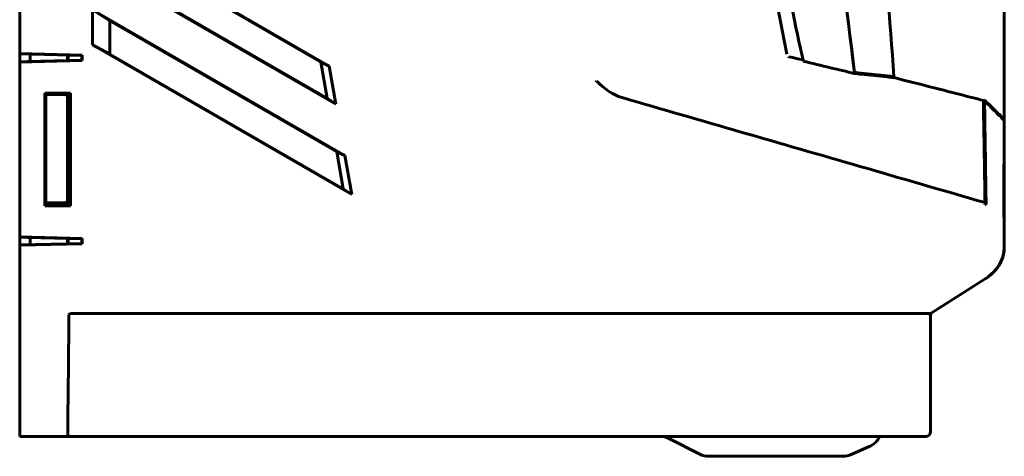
# Model space of a CAD drawing. Header units: millimetres. Extents: x 0 to 841, y 0 to 594.
# Tile 22 of 30: x 327 to 527, y 139 to 227. Entities that reach past the tile are written whole.
import ezdxf

# ---------------------------------------------------------------- set-up
doc = ezdxf.new("R2010")
doc.units = ezdxf.units.MM
doc.linetypes.add('K5LT_BASIC', pattern=[0])
doc.layers.add('Системный слой', color=7, linetype='Continuous')

# ---------------------------------------------------------------- blocks, each defined once
blk = doc.blocks.new('U0')
at = {"layer": 'Системный слой', "color": 150, "linetype": 'K5LT_BASIC', "lineweight": 60, "true_color": 0x0080ff}
for p, q in [((326.96, 272.45), (326.96, 274.03)), ((326.96, 218.64), (326.96, 220.24))]:
    blk.add_line(p, q, dxfattribs=at)
blk = doc.blocks.new('U2')
at = {"layer": 'Системный слой', "color": 150, "linetype": 'K5LT_BASIC', "lineweight": 60, "true_color": 0x0080ff}
for p, q in [((329.06, 400.99), (329.06, 399.51)), ((329.06, 364.99), (329.06, 363.51)), ((329.06, 311.19), (329.06, 309.71)), ((329.06, 273.99), (329.06, 272.51)), ((329.06, 220.19), (329.06, 218.71)), ((329.06, 182.99), (329.06, 181.51))]:
    blk.add_line(p, q, dxfattribs=at)
blk = doc.blocks.new('U11')
at = {"layer": 'Системный слой', "color": 150, "linetype": 'K5LT_BASIC', "lineweight": 60, "true_color": 0x0080ff}
for p, q in [((336.82, 400.78), (336.82, 399.75)), ((336.82, 394.2), (336.82, 371.49)), ((336.82, 364.78), (336.82, 363.71)), ((336.82, 310.98), (336.82, 309.91)), ((336.82, 303.2), (336.82, 280.49)), ((336.82, 273.78), (336.82, 272.71)), ((336.82, 219.98), (336.82, 218.91)), ((336.82, 212.2), (336.82, 189.49))]:
    blk.add_line(p, q, dxfattribs=at)
blk = doc.blocks.new('U13')
at = {"layer": 'Системный слой', "color": 150, "linetype": 'K5LT_BASIC', "lineweight": 60, "true_color": 0x0080ff}
for p, q in [((336.66, 280.49), (336.66, 281.29)), ((336.66, 272.71), (336.66, 273.79)), ((336.66, 218.91), (336.66, 219.99)), ((336.66, 211.72), (336.66, 212.2))]:
    blk.add_line(p, q, dxfattribs=at)
blk = doc.blocks.new('U14')
at = {"layer": 'Системный слой', "color": 150, "linetype": 'K5LT_BASIC', "lineweight": 60, "true_color": 0x0080ff}
for p, q in [((336.72, 182.72), (336.72, 182.78)), ((336.72, 182.78), (336.72, 182.78)), ((336.72, 182.68), (336.72, 182.72)), ((336.72, 182.66), (336.72, 182.68)), ((336.72, 182.64), (336.72, 182.66)), ((336.72, 182.63), (336.72, 182.64)), ((336.72, 182.6), (336.72, 182.63)), ((336.72, 182.55), (336.72, 182.6)), ((336.72, 182.45), (336.72, 182.55)), ((336.72, 182.26), (336.72, 182.45)), ((336.73, 182.1), (336.72, 182.26)), ((336.73, 182.03), (336.73, 182.1)), ((336.73, 181.99), (336.73, 182.03)), ((336.78, 182.78), (336.83, 182.62)), ((336.79, 182.3), (336.78, 182.13)), ((336.78, 182.13), (336.78, 182.01)), ((336.78, 182.01), (336.78, 181.95)), ((336.83, 182.62), (336.79, 182.3)), ((336.73, 181.97), (336.73, 181.99)), ((336.73, 181.96), (336.73, 181.97)), ((336.73, 181.71), (336.73, 181.96)), ((336.78, 181.95), (336.78, 181.94)), ((336.78, 181.94), (336.78, 181.92)), ((336.78, 181.92), (336.78, 181.89)), ((336.78, 181.89), (336.78, 181.81)), ((336.78, 181.81), (336.78, 181.71))]:
    blk.add_line(p, q, dxfattribs=at)
blk = doc.blocks.new('U16')
at = {"layer": 'Системный слой', "color": 150, "linetype": 'K5LT_BASIC', "lineweight": 60, "true_color": 0x0080ff}
for p, q in [((336.66, 189.49), (336.66, 190.29)), ((336.66, 181.71), (336.66, 182.79))]:
    blk.add_line(p, q, dxfattribs=at)
blk = doc.blocks.new('U18')
at = {"layer": 'Системный слой', "color": 150, "linetype": 'K5LT_BASIC', "lineweight": 60, "true_color": 0x0080ff}
for p, q in [((329.11, 399.51), (329.11, 400.98)), ((329.11, 363.51), (329.11, 364.98)), ((329.11, 309.71), (329.11, 311.18)), ((329.11, 272.51), (329.11, 273.98)), ((329.11, 218.71), (329.11, 220.18)), ((329.11, 181.51), (329.11, 182.98))]:
    blk.add_line(p, q, dxfattribs=at)
blk = doc.blocks.new('U20')
at = {"layer": 'Системный слой', "color": 150, "linetype": 'K5LT_BASIC', "lineweight": 60, "true_color": 0x0080ff}
for start, end in [(122.4162, 179.9571), (179.9571, 180)]:
    blk.add_arc((512.46, 167.24), 0.5, start, end, dxfattribs=at)
blk = doc.blocks.new('U22')
at = {"layer": 'Системный слой', "color": 150, "linetype": 'K5LT_BASIC', "lineweight": 60, "true_color": 0x0080ff}
for p, q in [((526.54, 178.63), (525.82, 177.22)), ((525.82, 177.22), (524.84, 175.99)), ((524.84, 175.99), (523.65, 174.96))]:
    blk.add_line(p, q, dxfattribs=at)
blk = doc.blocks.new('U23')
at = {"layer": 'Системный слой', "color": 150, "linetype": 'K5LT_BASIC', "lineweight": 60, "true_color": 0x0080ff}
for p, q in [((522.71, 210.78), (522.87, 210.76)), ((522.87, 210.76), (522.95, 210.72))]:
    blk.add_line(p, q, dxfattribs=at)
blk = doc.blocks.new('U24')
at = {"layer": 'Системный слой', "color": 150, "linetype": 'K5LT_BASIC', "lineweight": 60, "true_color": 0x0080ff}
for p, q in [((526.96, 180.84), (526.82, 179.59)), ((526.44, 178.39), (525.87, 177.29)), ((526.82, 179.59), (526.44, 178.39)), ((525.87, 177.29), (525.85, 177.27))]:
    blk.add_line(p, q, dxfattribs=at)
blk = doc.blocks.new('U25')
at = {"layer": 'Системный слой', "color": 150, "linetype": 'K5LT_BASIC', "lineweight": 60, "true_color": 0x0080ff}
for p, q in [((511.96, 167.24), (511.99, 167.4)), ((511.99, 167.4), (512.07, 167.55)), ((512.07, 167.55), (512.19, 167.66))]:
    blk.add_line(p, q, dxfattribs=at)
blk = doc.blocks.new('U27')
at = {"layer": 'Системный слой', "color": 150, "linetype": 'K5LT_BASIC', "lineweight": 60, "true_color": 0x0080ff}
for p, q in [((526.96, 395.73), (526.96, 388.13)), ((526.96, 388.13), (526.96, 388.13)), ((526.96, 388.13), (526.96, 207.01))]:
    blk.add_line(p, q, dxfattribs=at)
blk = doc.blocks.new('U28')
at = {"layer": 'Системный слой', "color": 150, "linetype": 'K5LT_BASIC', "lineweight": 60, "true_color": 0x0080ff}
for p, q in [((478.8, 362.3), (478.84, 361.99)), ((478.84, 361.99), (478.86, 361.83)), ((478.86, 361.83), (478.87, 361.75)), ((478.87, 361.75), (478.87, 361.7)), ((478.87, 361.7), (478.88, 361.62)), ((478.88, 361.62), (478.9, 361.46)), ((478.9, 361.46), (478.94, 361.13)), ((478.94, 361.13), (479.02, 360.48)), ((479.02, 360.48), (479.18, 359.17)), ((479.18, 359.17), (479.5, 356.56)), ((479.5, 356.56), (480.14, 351.33)), ((480.14, 351.33), (481.41, 340.89)), ((481.41, 340.89), (483.06, 327.33)), ((483.06, 327.33), (483.76, 321.62)), ((495.21, 227.43), (495.33, 226.44)), ((495.33, 226.44), (495.48, 225.23)), ((495.48, 225.23), (495.68, 223.56)), ((495.68, 223.56), (495.98, 221.14)), ((495.98, 221.14), (496.41, 217.56)), ((496.41, 217.56), (496.54, 216.48))]:
    blk.add_line(p, q, dxfattribs=at)
blk = doc.blocks.new('U30')
at = {"layer": 'Системный слой', "color": 150, "linetype": 'K5LT_BASIC', "lineweight": 60, "true_color": 0x0080ff}
for p, q in [((526.66, 178.98), (526.92, 180.18)), ((526.92, 180.18), (526.96, 180.74)), ((526.19, 177.85), (526.66, 178.98)), ((525.85, 177.27), (526.19, 177.85))]:
    blk.add_line(p, q, dxfattribs=at)
blk = doc.blocks.new('U31')
at = {"layer": 'Системный слой', "color": 150, "linetype": 'K5LT_BASIC', "lineweight": 60, "true_color": 0x0080ff}
for p, q in [((522.95, 210.88), (522.95, 210.84)), ((522.95, 210.84), (522.95, 210.8)), ((522.95, 210.8), (522.95, 210.76))]:
    blk.add_line(p, q, dxfattribs=at)

msp = doc.modelspace()

# ---------------------------------------------------------------- linework, layer by layer
at = {"layer": 'Системный слой', "color": 150, "linetype": 'K5LT_BASIC', "lineweight": 60, "true_color": 0x0080ff}
for p, q in [((326.962, 272.384), (326.962, 220.31)), ((389.804, 217.793), (341.771, 245.524)), ((388.14, 218.59), (345.271, 243.341)), ((341.771, 238.596), (391.164, 210.079)), ((345.271, 236.738), (389.436, 211.24)), ((479.524, 236.894), (482.763, 220.221)), ((341.771, 229.175), (345.271, 226.991)), ((393.014, 199.59), (341.771, 229.175)), ((341.771, 229.175), (341.771, 222.084)), ((391.35, 200.388), (345.271, 226.991)), ((345.271, 226.991), (345.271, 220.226)), ((341.771, 222.084), (345.271, 220.226)), ((341.771, 222.084), (394.406, 191.696)), ((339.635, 219.978), (326.962, 220.31)), ((326.962, 220.31), (326.962, 220.241)), ((326.962, 220.241), (339.565, 219.91)), ((345.271, 220.226), (392.678, 192.856)), ((326.962, 218.584), (339.635, 218.916)), ((328.462, 218.692), (326.962, 218.64)), ((326.962, 218.64), (326.962, 218.584)), ((326.962, 218.584), (326.962, 183.109)), ((339.565, 218.984), (328.462, 218.692)), ((339.635, 219.978), (339.565, 219.91)), ((339.565, 218.984), (339.565, 219.91)), ((339.565, 218.984), (339.635, 218.916)), ((339.635, 218.916), (339.635, 219.978)), ((389.436, 211.24), (388.14, 218.59)), ((389.804, 217.793), (388.14, 218.59)), ((391.164, 210.079), (389.804, 217.793)), ((444.022, 214.508), (444.206, 214.692)), ((332.089, 212.27), (332.089, 189.423)), ((332.158, 212.201), (332.089, 212.27)), ((337.295, 212.27), (332.089, 212.27)), ((332.158, 212.201), (337.226, 212.201)), ((332.158, 189.492), (332.158, 212.201)), ((335.982, 212.005), (332.162, 212.005)), ((332.162, 212.005), (332.162, 190.005)), ((332.279, 211.886), (332.162, 212.005)), ((337.295, 212.27), (337.226, 212.201)), ((337.226, 212.201), (337.226, 189.493)), ((337.295, 189.423), (337.295, 212.27)), ((332.304, 211.387), (332.304, 190.622)), ((336.656, 211.521), (336.656, 190.488)), ((391.164, 210.079), (389.436, 211.24)), ((522.71, 210.81), (522.88, 210.779)), ((526.962, 207.011), (526.962, 206.652)), ((526.962, 206.652), (526.962, 186.911)), ((393.014, 199.59), (391.35, 200.388)), ((392.678, 192.856), (391.35, 200.388)), ((394.406, 191.696), (393.014, 199.59)), ((394.406, 191.696), (392.678, 192.856)), ((332.279, 190.123), (332.162, 190.005)), ((332.162, 190.005), (335.982, 190.005)), ((332.158, 189.492), (332.089, 189.423)), ((332.089, 189.423), (337.295, 189.423)), ((337.226, 189.493), (332.158, 189.492)), ((337.226, 189.493), (337.295, 189.423)), ((523.031, 189.857), (523.265, 189.911)), ((523.051, 189.683), (523.269, 189.683)), ((526.962, 186.911), (526.962, 186.721)), ((526.962, 186.721), (526.962, 180.942)), ((339.635, 182.778), (326.962, 183.109)), ((326.962, 183.109), (326.962, 183.054)), ((326.962, 183.054), (326.962, 183.031)), ((326.962, 183.054), (328.462, 183.001)), ((326.962, 183.031), (327.226, 183.045)), ((326.962, 181.452), (326.962, 183.031)), ((328.462, 183.001), (339.565, 182.71)), ((339.565, 182.71), (339.635, 182.778)), ((339.565, 181.783), (339.565, 182.71)), ((339.635, 181.716), (339.635, 182.778)), ((339.565, 181.783), (326.962, 181.452)), ((326.962, 181.384), (339.635, 181.716)), ((326.962, 181.452), (326.962, 181.384)), ((326.962, 181.384), (326.962, 154.348)), ((339.565, 181.783), (339.635, 181.716)), ((526.962, 180.909), (526.962, 180.942)), ((523.049, 174.556), (512.084, 167.594)), ((523.085, 174.58), (523.049, 174.556)), ((523.181, 174.64), (523.085, 174.58)), ((336.959, 167.219), (336.855, 155.338)), ((511.816, 167.516), (337.259, 167.516)), ((511.462, 167.336), (511.816, 167.516)), ((511.837, 167.437), (512.084, 167.594)), ((511.962, 167.538), (511.962, 167.516)), ((511.962, 167.241), (511.962, 151.173)), ((511.962, 167.241), (511.962, 165.538)), ((511.962, 165.538), (511.962, 143.549)), ((326.962, 152.303), (326.962, 154.348)), ((336.855, 155.338), (336.839, 153.445)), ((326.962, 152.303), (326.962, 144.526)), ((336.839, 153.445), (336.762, 144.675)), ((326.962, 142.549), (326.962, 144.526)), ((336.762, 144.675), (336.746, 142.847)), ((336.446, 142.549), (326.962, 142.549)), ((336.744, 142.549), (336.446, 142.549)), ((337.041, 142.549), (336.744, 142.549)), ((510.962, 142.549), (337.041, 142.549)), ((458.935, 142.063), (457.962, 142.549)), ((458.935, 142.063), (465.117, 138.972)), ((495.716, 138.873), (499.537, 140.51)), ((494.141, 138.549), (466.906, 138.549))]:
    msp.add_line(p, q, dxfattribs=at)
for centre, radius, start, end in [((337.259, 167.216), 0.3, 90, 179.49998), ((511.816, 168.016), 0.5, 270, 302.41593), ((512.462, 167.241), 0.5, 122.41593, 123.13329), ((336.446, 142.849), 0.3, 270, 359.5), ((497.962, 144.187), 4, 293.19859, 335.83309), ((510.962, 143.549), 1, 270, 0), ((510.962, 143.549), 1, 270, 0), ((466.906, 142.549), 4, 243.43495, 270), ((494.141, 142.549), 4, 270, 293.19859)]:
    msp.add_arc(centre, radius, start, end, dxfattribs=at)
for centre, major_axis, ratio, start_param, end_param in [((496.52, 216.505), (0.298, 0.037), 0.0388523, 4.7131273, 4.7762368), ((496.52, 216.49), (0.295, -0.052), 0.0185733, -1.5575674, -1.4984679), ((504.543, 215.637), (-0.299, -0.021), 0.0003647, -1.5607533, -1.4962285), ((335.951, 211.504), (-0.768, -0.035), 0.6505654, 3.5183933, 4.6432571), ((332.278, 211.387), (0, -0.5), 0.0524076, 1.570652, 3.0890884), ((336.668, 211.538), (0, -0.501), 0.0244463, 4.3398571, 4.7459551), ((526.462, 207.011), (0.5, 0), 0.0006044, 0, 0.4700226), ((526.462, 206.652), (0.5, 0), 0.5333111, 0, 0.4284087), ((332.278, 190.622), (0, -0.5), 0.0524076, 0.0525042, 1.5709407), ((335.951, 190.505), (0.768, -0.035), 0.6505654, 4.7815209, 5.9063847), ((336.668, 190.471), (0, 0.501), 0.0244463, 1.5372302, 1.9433282), ((523.02, 189.918), (-0.298, -0.035), 0.2589668, 3.7577565, 4.6040821), ((523.019, 189.943), (-0.3, -0.005), 0.3798093, 3.7889835, 4.5958549), ((526.462, 186.911), (0.5, 0), 0.5312907, 0, 0.64166)]:
    msp.add_ellipse(centre, major_axis=major_axis, ratio=ratio, start_param=start_param, end_param=end_param, dxfattribs=at)
for points, knots in [([(504.54, 215.637), (502.835, 238.872), (501.155, 262.11), (498.455, 299.499), (496.413, 327.803), (494.372, 356.106), (493.352, 370.258)], [0, 0, 0, 0, 0.4508559, 0.4508559, 0.72542795, 0.99999996, 0.99999996, 0.99999996, 0.99999996]), ([(496.522, 216.493), (493.256, 243.106), (489.999, 269.721), (486.557, 297.867), (483.869, 319.85), (481.183, 341.833), (478.684, 362.285)], [0, 0, 0, 0, 0.547647, 0.547647, 0.5791653, 1, 1, 1, 1]), ([(486.12, 219.021), (486.03, 219.405), (485.941, 219.789), (485.761, 220.557), (485.67, 220.941), (483.824, 228.894), (482.616, 236.58), (480.762, 246.116), (480.38, 248.022), (479.64, 251.836), (479.269, 253.743), (478.159, 259.465), (477.425, 263.28), (476.684, 267.093)], [0, 0, 0, 0, 0.0966105, 0.0966105, 0.1932218, 0.1932218, 2.0966108, 2.0966108, 2.5724013, 2.5724013, 3.048211, 3.048211, 4, 4, 4, 4]), ([(483.214, 219.674), (483.698, 219.564), (484.182, 219.454), (485.151, 219.235), (485.636, 219.127), (486.12, 219.021)], [0, 0, 0, 0, 0.49999707, 0.49999707, 0.99984101, 0.99984101, 0.99984101, 0.99984101]), ([(496.497, 216.276), (494.878, 216.669), (491.404, 217.513), (487.929, 218.357), (486.074, 218.808)], [0, 0, 0, 0, 0.4660913, 1, 1, 1, 1]), ([(496.497, 216.276), (496.498, 216.279), (496.498, 216.282), (496.498, 216.285), (496.5, 216.295), (496.501, 216.307), (496.502, 216.318), (496.508, 216.371), (496.515, 216.428), (496.523, 216.484)], [0, 0, 0, 0, 0.0440555, 0.0440555, 0.0440555, 0.2080066, 0.2080066, 0.2080066, 1, 1, 1, 1]), ([(496.523, 216.484), (496.529, 216.426), (496.517, 216.369), (496.506, 216.317), (496.504, 216.306), (496.501, 216.295), (496.499, 216.284), (496.499, 216.282), (496.498, 216.279), (496.497, 216.276)], [0, 0, 0, 0, 0.7919936, 0.7919936, 0.7919936, 0.9559445, 0.9559445, 0.9559445, 1, 1, 1, 1]), ([(504.498, 215.444), (504.058, 215.488), (503.617, 215.533), (502.295, 215.667), (501.414, 215.758), (499.65, 215.941), (498.768, 216.034), (497.422, 216.177), (496.96, 216.226), (496.497, 216.276)], [0, 0, 0, 0, 0.1652647, 0.1652647, 0.4955747, 0.4955747, 0.82654, 0.82654, 1, 1, 1, 1]), ([(496.523, 216.484), (496.995, 216.431), (497.449, 216.381), (498.786, 216.236), (499.668, 216.141), (501.431, 215.953), (502.312, 215.861), (503.635, 215.723), (504.078, 215.678), (504.54, 215.637)], [0, 0, 0, 0, 0.1708928, 0.1708928, 0.5025794, 0.5025794, 0.8336095, 0.8336095, 1, 1, 1, 1]), ([(504.498, 215.444), (504.499, 215.448), (504.499, 215.453), (504.506, 215.512), (504.513, 215.573), (504.54, 215.637)], [0, 0, 0, 0, 0.0727786, 0.0727786, 1, 1, 1, 1]), ([(522.71, 210.81), (521.152, 211.207), (515.081, 212.753), (509.011, 214.297), (504.498, 215.444)], [0, 0, 0, 0, 0.2566968, 1, 1, 1, 1]), ([(449.33, 211.374), (457.378, 209.044), (465.427, 206.716), (481.524, 202.062), (489.573, 199.736), (506.099, 194.959), (514.575, 192.508), (523.051, 190.057)], [0, 0, 0, 0, 0.3275296, 0.3275296, 0.65506, 0.65506, 1, 1, 1, 1]), ([(523.051, 190.057), (523.018, 191.965), (522.985, 193.873), (522.921, 197.689), (522.89, 199.597), (522.808, 204.597), (522.758, 207.689), (522.71, 210.781)], [0, 0, 0, 0, 0.2761966, 0.2761966, 0.5523931, 0.5523931, 1, 1, 1, 1]), ([(526.916, 206.763), (526.243, 207.434), (524.92, 208.752), (523.599, 210.071), (522.951, 210.718)], [0, 0, 0, 0, 0.5095741, 1, 1, 1, 1]), ([(522.951, 210.718), (522.997, 207.628), (523.043, 204.539), (523.117, 199.544), (523.145, 197.638), (523.201, 193.826), (523.229, 191.921), (523.257, 190.016)], [0, 0, 0, 0, 0.4476079, 0.4476079, 0.7238042, 0.7238042, 1, 1, 1, 1]), ([(522.954, 210.876), (523.608, 210.237), (524.926, 208.949), (526.244, 207.66), (526.907, 207.011)], [0, 0, 0, 0, 0.4964784, 1, 1, 1, 1]), ([(526.862, 187.07), (526.872, 188.936), (526.879, 190.802), (526.891, 194.535), (526.896, 196.402), (526.907, 201.1), (526.912, 203.931), (526.916, 206.763)], [0, 0, 0, 0, 0.2843525, 0.2843525, 0.5686974, 0.5686974, 1, 1, 1, 1]), ([(526.916, 206.763), (526.917, 206.787), (526.917, 206.815), (526.916, 206.843), (526.915, 206.883), (526.913, 206.926), (526.911, 206.967), (526.91, 206.982), (526.909, 206.997), (526.907, 207.011)], [0, 0, 0, 0, 0.3437313, 0.3437313, 0.3437313, 0.8312997, 0.8312997, 0.8312997, 1, 1, 1, 1]), ([(526.962, 180.909), (526.962, 179.472), (526.42, 178.09), (525.002, 176.019), (524.107, 175.229), (523.181, 174.64)], [0, 0, 0, 0, 0.5, 0.5, 1, 1, 1, 1]), ([(525.775, 177.15), (525.688, 177.017), (525.597, 176.89), (525.411, 176.642), (525.315, 176.522), (525.119, 176.289), (525.019, 176.176), (524.828, 175.973), (524.738, 175.882), (524.647, 175.793)], [0, 0, 0, 0, 4.4, 4.4, 8.8, 8.8, 13.2, 13.2, 17.0170106, 17.0170106, 17.0170106, 17.0170106]), ([(337.048, 167.429), (337.041, 167.422), (337.035, 167.416), (337.023, 167.401), (337.017, 167.393), (337.006, 167.378), (337.001, 167.37), (336.992, 167.353), (336.988, 167.345), (336.981, 167.327), (336.977, 167.319), (336.974, 167.31)], [0, 0, 0, 0, 1.4, 1.4, 2.8, 2.8, 4.2, 4.2, 5.6, 5.6, 7, 7, 7, 7]), ([(511.962, 167.241), (511.962, 167.258), (511.96, 167.273), (511.957, 167.287), (511.949, 167.317), (511.934, 167.341), (511.908, 167.355), (511.893, 167.364), (511.874, 167.369), (511.846, 167.366), (511.836, 167.365), (511.824, 167.362), (511.811, 167.357), (511.802, 167.354), (511.793, 167.351), (511.783, 167.346)], [0, 0, 0, 0, 0.1931592, 0.1931592, 0.1931592, 0.6165335, 0.6165335, 0.6165335, 0.8609009, 0.8609009, 0.8609009, 0.9481056, 0.9481056, 0.9481056, 1, 1, 1, 1]), ([(511.962, 167.242), (511.962, 167.246), (511.962, 167.25), (511.962, 167.26), (511.962, 167.267), (511.964, 167.287), (511.965, 167.3), (511.969, 167.327), (511.971, 167.34), (511.979, 167.373), (511.984, 167.392), (511.999, 167.432), (512.008, 167.453), (512.029, 167.492), (512.04, 167.512), (512.066, 167.549), (512.081, 167.566), (512.097, 167.584), (512.099, 167.586), (512.115, 167.601), (512.129, 167.615), (512.159, 167.64), (512.173, 167.65), (512.188, 167.66)], [0.0189301, 0.0189301, 0.0189301, 0.0189301, 0.383435, 0.383435, 1.0544462, 1.0544462, 2.3006098, 2.3006098, 3.5950574, 3.5950574, 5.500189, 5.500189, 7.6536275, 7.6536275, 9.8067708, 9.8067708, 11.9541922, 11.9541922, 12.1501903, 12.1501903, 14.0903664, 14.0903664, 15.8008257, 15.8008257, 15.8008257, 15.8008257])]:
    msp.add_open_spline(points, degree=3, knots=knots, dxfattribs=at)
for points in [[(483.214, 219.674), (483.198, 219.604), (483.182, 219.533), (483.167, 219.468)], [(486.074, 218.808), (486.088, 218.875), (486.104, 218.947), (486.12, 219.021)], [(444.206, 214.692), (445.65, 213.217), (447.341, 211.962), (449.33, 211.374)], [(504.54, 215.637), (504.54, 215.634), (504.539, 215.632), (504.54, 215.637)], [(522.701, 210.922), (522.7, 210.953), (522.696, 210.985), (522.691, 211.017)], [(522.71, 210.81), (522.706, 210.846), (522.703, 210.883), (522.701, 210.922)], [(522.71, 210.781), (522.71, 210.791), (522.71, 210.8), (522.71, 210.81)], [(523.044, 189.999), (523.046, 190.018), (523.048, 190.038), (523.051, 190.057)], [(523.031, 189.857), (523.034, 189.905), (523.038, 189.953), (523.044, 189.999)], [(523.051, 189.683), (523.051, 189.742), (523.044, 189.8), (523.031, 189.857)], [(523.258, 189.991), (523.26, 189.965), (523.262, 189.938), (523.265, 189.911)], [(523.265, 189.911), (523.275, 189.836), (523.277, 189.759), (523.269, 189.683)]]:
    msp.add_open_spline(points, degree=3, dxfattribs=at)

# ---------------------------------------------------------------- block references
at = {"layer": 'Системный слой'}
for name in ['U2', 'U18', 'U11', 'U27', 'U28', 'U13', 'U0', 'U23', 'U31', 'U16', 'U14', 'U24', 'U30', 'U22', 'U20', 'U25']:
    msp.add_blockref(name, (0, 0), dxfattribs=at)

doc.saveas('drawing.dxf')
